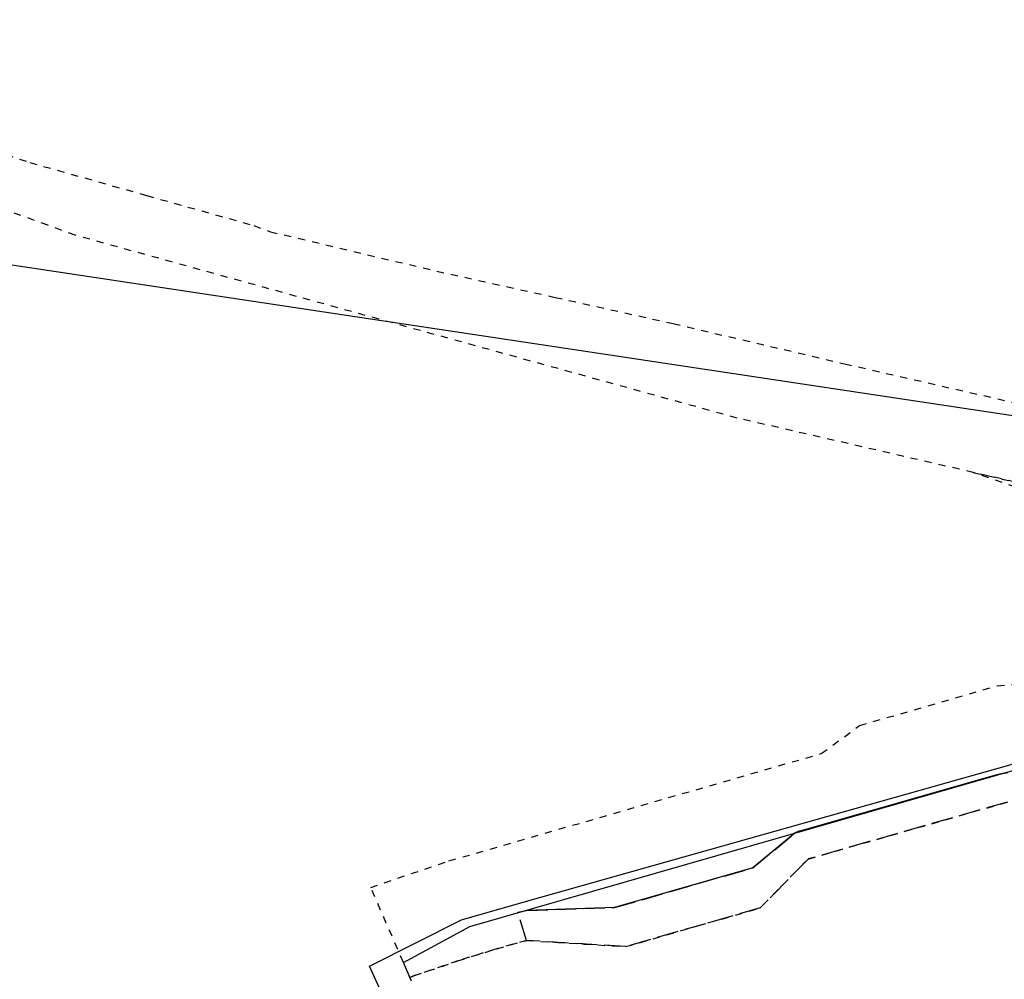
# Model space of a CAD drawing. Extents: x 7538282 to 7539561, y 5782854 to 5783989.
# Tile 4 of 32: x 7538746 to 7538884, y 5783527 to 5783661. Entities that reach past the tile are written whole.
import ezdxf

# ---------------------------------------------------------------- set-up
doc = ezdxf.new("R2010")
doc.units = 0
doc.header["$MEASUREMENT"] = 0
for name, pattern in [('4001', [0]), ('4002', [2, 1, -1]), ('4004', [4, 3, -1])]:
    doc.linetypes.add(name, pattern=pattern)
for name, color, linetype in [('Drogi', 135, 'CONTINUOUS'), ('Dzialki', 7, 'CONTINUOUS'), ('ODGIK_1', 7, 'CONTINUOUS'), ('Uzytki', 7, 'CONTINUOUS')]:
    doc.layers.add(name, color=color, linetype=linetype)

msp = doc.modelspace()

# ---------------------------------------------------------------- linework, layer by layer
at = {"layer": 'Drogi', "color": 8, "linetype": '4001'}
for p, q in [((7538882.93, 5783555.15, 153.979), (7538855.85, 5783547.4, 153.148)), ((7538883.72, 5783555.34, 153.998), (7538882.93, 5783555.15, 153.979)), ((7538884.67, 5783555.52, 154.03), (7538883.72, 5783555.34, 153.998)), ((7538854.88, 5783547.05, 153.103), (7538848.93, 5783542.16, 152.99)), ((7538855.29, 5783547.23, 153.127), (7538854.88, 5783547.05, 153.103)), ((7538855.85, 5783547.4, 153.148), (7538855.29, 5783547.23, 153.127)), ((7538848.93, 5783542.16, 152.99), (7538829.6, 5783536.59, 152.44)), ((7538829.6, 5783536.59, 152.44), (7538817.24, 5783536.2, 151.963))]:
    msp.add_line(p, q, dxfattribs=at)
at = {"layer": 'Drogi', "color": 8, "linetype": '4004'}
for p, q in [((7538855.85, 5783547.4, 153.148), (7538882.93, 5783555.15, 153.979)), ((7538882.93, 5783555.15, 153.979), (7538883.72, 5783555.34, 153.998)), ((7538883.72, 5783555.34, 153.998), (7538884.67, 5783555.52, 154.03)), ((7538884.6, 5783551.37, 154.06), (7538856.69, 5783543.4, 153.228)), ((7538848.93, 5783542.16, 152.99), (7538854.88, 5783547.05, 153.103)), ((7538854.88, 5783547.05, 153.103), (7538855.29, 5783547.23, 153.127)), ((7538855.29, 5783547.23, 153.127), (7538855.85, 5783547.4, 153.148)), ((7538856.69, 5783543.4, 153.228), (7538849.99, 5783536.55, 153.041)), ((7538829.6, 5783536.59, 152.44), (7538848.93, 5783542.16, 152.99)), ((7538817.24, 5783536.2, 151.963), (7538829.6, 5783536.59, 152.44)), ((7538849.99, 5783536.55, 153.041), (7538831.14, 5783531.13, 152.534)), ((7538816.06, 5783535.94), (7538817.24, 5783536.2, 151.963)), ((7538817.26, 5783532, 152.04), (7538816.06, 5783535.94)), ((7538831.14, 5783531.13, 152.534), (7538817.26, 5783532, 152.04))]:
    msp.add_line(p, q, dxfattribs=at)
at = {"layer": 'Dzialki', "color": 7, "linetype": '4001'}
for p, q in [((7538809.33, 5783533.94), (7538888.67, 5783556.77)), ((7538800.03, 5783528.92), (7538809.33, 5783533.94)), ((7538801.17, 5783526.29), (7538800.03, 5783528.92))]:
    msp.add_line(p, q, dxfattribs=at)
at = {"layer": 'ODGIK_1', "color": 230, "linetype": '4001'}
for points in [[(7538845.797, 5782902.741, 0), (7538636.278, 5782994.552, 0), (7538490.411, 5783119.582, 0), (7538485.94, 5783272.337, 0), (7538484.864, 5783306.108, 0), (7538517.282, 5783660.898, 0), (7539163.202, 5783563.663, 0), (7539125.655, 5783070.656, 0), (7538845.797, 5782902.741, 0)], [(7538821.359, 5783471.087, 0), (7538795.282, 5783528.383, 0), (7538808.169, 5783534.872, 0), (7538817.429, 5783537.548, 0), (7538903.302, 5783561.756, 0), (7538917.499, 5783566.057, 0), (7538926.434, 5783571.084, 0), (7538934.859, 5783579.067, 0), (7538940.296, 5783584.971, 0), (7538958.949, 5783581.034, 0), (7539056.503, 5783560.761, 0)]]:
    msp.add_polyline3d(points, dxfattribs=at)
at = {"layer": 'Uzytki', "color": 184, "linetype": '4002'}
for points in [[(7538744.38, 5783642.03, 0), (7538747.72, 5783640.91, 0), (7538764.09, 5783636.29, 0), (7538779.08, 5783632.08, 0), (7538781.4, 5783631.22, 0), (7538804.7, 5783625.7, 0), (7538821.26, 5783622.03, 0), (7538837.81, 5783618.35, 0), (7538853.36, 5783614.71, 0), (7538861.79, 5783612.73, 0), (7538896.94, 5783604.68, 0)], [(7539127.18, 5783544.47, 0), (7538965.24, 5783578.56, 0), (7538942.36, 5783583.6, 0), (7538930.27, 5783586.26, 0), (7538920.17, 5783588.48, 0), (7538895.46, 5783593.92, 0), (7538879.82, 5783597.52, 0), (7538846.74, 5783605.13, 0), (7538754.08, 5783630.72, 0), (7538750.24, 5783632.12, 0), (7538730.79, 5783639.19, 0)], [(7538897.09, 5783591.51, 0), (7538879.82, 5783597.52, 0), (7538895.46, 5783593.92, 0)], [(7538806.41, 5783543.13, 0), (7538858.54, 5783558.16, 0), (7538863.89, 5783562.08, 0), (7538883.17, 5783567.64, 0), (7538895.14, 5783568.86, 0)], [(7538884.6, 5783551.37, 0), (7538856.69, 5783543.4, 0), (7538849.99, 5783536.55, 0), (7538831.14, 5783531.13, 0), (7538817.26, 5783532, 0), (7538813.11, 5783530.84, 0), (7538807.64, 5783529.14, 0), (7538801.6, 5783527.08, 0), (7538800.93, 5783526.83, 0), (7538800.03, 5783528.92, 0), (7538795.45, 5783539.43, 0), (7538806.41, 5783543.13, 0)], [(7538801.17, 5783526.29, 0), (7538800.93, 5783526.83, 0), (7538801.6, 5783527.08, 0), (7538807.64, 5783529.14, 0), (7538813.11, 5783530.84, 0), (7538817.26, 5783532, 0), (7538831.14, 5783531.13, 0), (7538849.99, 5783536.55, 0), (7538856.69, 5783543.4, 0), (7538884.6, 5783551.37, 0)]]:
    msp.add_polyline3d(points, dxfattribs=at)

doc.saveas('drawing.dxf')
